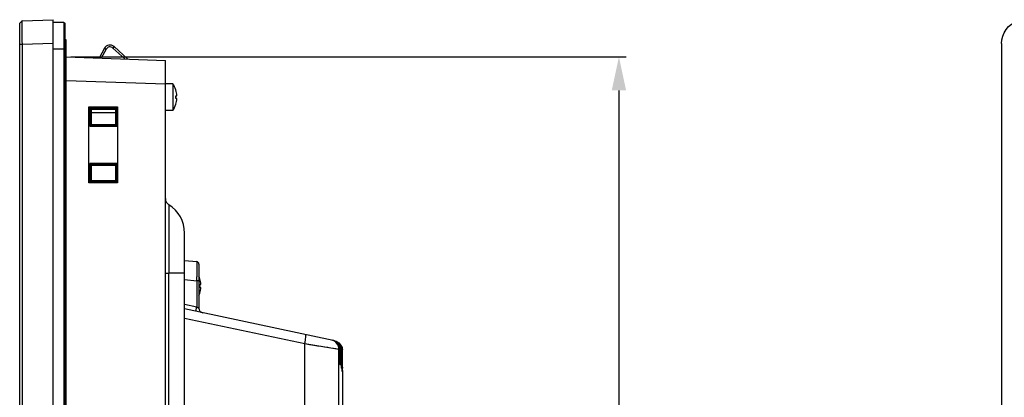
# Model space of a CAD drawing. Header units: millimetres. Extents: x 0 to 1682, y 0 to 1188.
# Tile 17 of 46: x 924 to 1130, y 740 to 819. Entities that reach past the tile are written whole.
import ezdxf

# ---------------------------------------------------------------- set-up
doc = ezdxf.new("R2010")
doc.units = ezdxf.units.MM
doc.header["$LTSCALE"] = 92.51
doc.header["$PDMODE"] = 3
doc.header["$PDSIZE"] = 8
doc.layers.get('0').update_dxf_attribs({"linetype": 'CONTINUOUS'})
doc.layers.get('Defpoints').update_dxf_attribs({"linetype": 'CONTINUOUS'})
for name, color, linetype in [('ANTI_DROP_LOCK-SHAPE', 7, 'CONTINUOUS'), ('GASKET_TOPRC19_REV03_VIEW-SHAPE', 7, 'CONTINUOUS'), ('ISO7045-M3X6-4_8-SHAPE', 7, 'CONTINUOUS'), ('RC1900WD-FRONT_COVE7-2404-SHAPE', 7, 'CONTINUOUS'), ('REAR_CASE-RC19W-SHAPE', 7, 'CONTINUOUS'), ('REAR_COVER_RC1500WD-SHAPE', 7, 'CONTINUOUS')]:
    doc.layers.add(name, color=color, linetype=linetype)
doc.styles.get("Standard").update_dxf_attribs({"font": 'GOTHIC.TTF'})
doc.dimstyles.get("Standard").update_dxf_attribs({"dimtxt": 7, "dimasz": 7, "dimexe": 1.5, "dimexo": 1, "dimtad": 1, "dimdec": 5, "dimdsep": 46, "dimtxsty": 'Standard', "dimblk": '_FILLED', "dimblk1": '_FILLED', "dimblk2": '_FILLED', "dimcen": 0.09, "dimadec": 5, "dimazin": 2, "dimtol": 1, "dimtp": 1e-05, "dimtm": 1e-05, "dimtfac": 1, "dimtdec": 5, "dimtofl": 0, "dimtmove": 0, "dimatfit": 3, "dimldrblk": '_FILLED', "dimfxl": 1, "dimtolj": 1, "dimarcsym": 0})

# ---------------------------------------------------------------- blocks, each defined once
blk = doc.blocks.new('_FILLED')
at = {"color": 0, "linetype": 'ByBlock'}
blk.add_solid([(0, 0), (-1, 0.214), (-1, -0.214)], dxfattribs=at)
blk = doc.blocks.new('*D9')
at = {"color": 2, "lineweight": -2, "transparency": 16777216}
for p, q in [((934.9, 810.79), (1050.91, 810.79)), ((1049.41, 803.79), (1049.41, 504.97)), ((934.9, 497.97), (1050.91, 497.97))]:
    blk.add_line(p, q, dxfattribs=at)
at = {"layer": 'Defpoints', "color": 0, "transparency": 16777216}
for p in [(933.9, 810.79), (933.9, 497.97), (1049.41, 497.97)]:
    blk.add_point(p, dxfattribs=at)
at = {"color": 2, "lineweight": -2, "transparency": 16777216, "xscale": 7, "yscale": 7, "zscale": 7}
for p, rotation in [((1049.41, 810.79), 90), ((1049.41, 497.97), 270)]:
    blk.add_blockref('_FILLED', p, dxfattribs=dict(at, rotation=rotation))
at = {"color": 2, "transparency": 16777216, "insert": (1044.06, 655.91), "char_height": 9, "attachment_point": 5, "rotation": 90}
blk.add_mtext('\\A1;312.8', dxfattribs=at)

msp = doc.modelspace()

# ---------------------------------------------------------------- linework, layer by layer
at = {"layer": 'ANTI_DROP_LOCK-SHAPE', "color": 7, "linetype": 'Continuous'}
for p, q in [((943.923, 812.946), (943.656, 812.649)), ((946.202, 810.356), (943.656, 812.649)), ((946.824, 810.335), (943.923, 812.946)), ((941.915, 812.608), (940.778, 810.546)), ((942.266, 812.415), (941.226, 810.53)), ((941.915, 812.608), (942.266, 812.415))]:
    msp.add_line(p, q, dxfattribs=at)
for radius in [1.3, 0.9]:
    msp.add_arc((943.054, 811.98), radius, 47.99811, 151.11621, dxfattribs=at)
at = {"layer": 'GASKET_TOPRC19_REV03_VIEW-SHAPE', "color": 7, "linetype": 'Continuous'}
for p, q in [((933.404, 817.964), (931.204, 817.964)), ((933.404, 817.964), (933.404, 490.796)), ((933.737, 491.13), (933.737, 817.63)), ((933.74, 814.497), (933.74, 494.263)), ((933.903, 494.53), (933.903, 814.23)), ((933.737, 812.43), (931.204, 812.43)), ((933.903, 812.43), (933.74, 812.43))]:
    msp.add_line(p, q, dxfattribs=at)
msp.add_open_spline([(933.737, 817.63), (933.737, 817.715), (933.666, 817.892), (933.489, 817.964), (933.404, 817.964)], degree=3, dxfattribs=at)
msp.add_open_spline([(933.903, 814.23), (933.903, 814.284), (933.873, 814.395), (933.788, 814.473), (933.74, 814.497)], degree=3, knots=[0, 0, 0, 0, 0.4996369, 1, 1, 1, 1], dxfattribs=at)
at = {"layer": 'ISO7045-M3X6-4_8-SHAPE', "color": 7, "linetype": 'Continuous'}
for p, q in [((956.205, 805.18), (954.654, 805.18)), ((956.205, 805.18), (956.205, 799.58)), ((956.823, 803.88), (956.832, 803.88)), ((956.823, 802.68), (957.045, 802.68)), ((957.045, 802.08), (956.823, 802.08)), ((956.832, 800.88), (956.823, 800.88)), ((956.205, 799.58), (954.654, 799.58)), ((961.823, 764.38), (961.832, 764.38)), ((961.823, 763.18), (962.045, 763.18)), ((962.045, 762.58), (961.823, 762.58)), ((961.832, 761.38), (961.823, 761.38))]:
    msp.add_line(p, q, dxfattribs=at)
for centre, radius, start, end in [((952.063, 802.38), 5, 17.4576, 34.0558), ((952.063, 802.38), 4.991, 3.44603, 17.49013), ((952.063, 802.38), 4.77, 356.39388, 3.60612), ((952.063, 802.38), 5, 325.9442, 342.5424), ((952.063, 802.38), 4.991, 342.50987, 356.55397), ((957.063, 762.88), 5, 17.4576, 23.31974), ((957.063, 762.88), 4.991, 3.44603, 17.49013), ((957.063, 762.88), 5, 336.68026, 342.5424), ((957.063, 762.88), 4.77, 356.39388, 3.60612), ((957.063, 762.88), 4.991, 342.50987, 356.55397)]:
    msp.add_arc(centre, radius, start, end, dxfattribs=at)
at = {"layer": 'RC1900WD-FRONT_COVE7-2404-SHAPE', "color": 7, "linetype": 'Continuous'}
for p, q in [((924.686, 818.352), (924.204, 817.853)), ((924.204, 490.907), (924.204, 817.853)), ((924.679, 816.889), (924.679, 816.293)), ((924.686, 818.352), (931.204, 818.58)), ((931.204, 490.18), (931.204, 818.58)), ((924.686, 813.356), (924.204, 813.356)), ((924.684, 814.138), (924.686, 813.356)), ((931.204, 813.583), (924.686, 813.356)), ((924.686, 813.356), (924.686, 495.405)), ((1129.375, 813.583), (1129.375, 495.177)), ((933.903, 810.786), (954.654, 810.061)), ((954.654, 498.699), (954.654, 810.061)), ((954.654, 805.064), (933.903, 805.789)), ((938.661, 784.428), (938.661, 800.332)), ((938.661, 800.332), (944.625, 800.332)), ((944.625, 800.332), (944.625, 784.428)), ((938.871, 800.173), (938.871, 796.287)), ((938.871, 800.173), (939.119, 799.925)), ((944.557, 800.173), (938.871, 800.173)), ((939.108, 799.925), (939.108, 796.535)), ((944.298, 799.925), (939.109, 799.925)), ((939.176, 799.858), (944.239, 799.865)), ((939.176, 796.602), (939.176, 799.858)), ((944.239, 799.865), (944.298, 799.925)), ((944.239, 799.865), (944.239, 796.595)), ((944.557, 800.173), (944.298, 799.914)), ((944.298, 796.536), (944.298, 799.924)), ((944.557, 796.287), (944.557, 800.173)), ((938.871, 796.287), (939.108, 796.525)), ((938.871, 796.287), (944.557, 796.287)), ((939.109, 796.535), (944.298, 796.535)), ((944.239, 796.595), (939.176, 796.602)), ((944.239, 796.595), (944.298, 796.536)), ((944.557, 796.287), (944.309, 796.535)), ((938.871, 788.473), (938.871, 784.587)), ((938.871, 788.473), (939.119, 788.225)), ((944.557, 788.473), (938.871, 788.473)), ((939.108, 788.225), (939.108, 784.835)), ((939.176, 788.158), (939.108, 788.225)), ((944.298, 788.225), (939.109, 788.225)), ((939.176, 788.158), (944.239, 788.165)), ((939.176, 784.902), (939.176, 788.158)), ((944.239, 788.165), (944.239, 784.895)), ((944.557, 788.473), (944.298, 788.214)), ((944.298, 784.836), (944.298, 788.224)), ((944.557, 784.587), (944.557, 788.473)), ((944.625, 784.428), (938.661, 784.428)), ((938.871, 784.587), (939.108, 784.825)), ((938.871, 784.587), (944.557, 784.587)), ((939.176, 784.902), (939.109, 784.835)), ((939.109, 784.835), (944.298, 784.835)), ((944.239, 784.895), (939.176, 784.902)), ((944.239, 784.895), (944.298, 784.836)), ((944.557, 784.587), (944.309, 784.835))]:
    msp.add_line(p, q, dxfattribs=at)
msp.add_lwpolyline([(1129.375, 813.583), (1129.44, 814.375), (1129.62, 815.128), (1129.921, 815.852), (1130.33, 816.521), (1130.84, 817.116), (1131.435, 817.626), (1132.104, 818.035), (1132.828, 818.336), (1133.581, 818.516), (1134.372, 818.58)], dxfattribs=at)
msp.add_ellipse((856.967, 802.38), major_axis=(410.607, 0), ratio=0.0079983, start_param=-1.3692209, end_param=-1.3566201, dxfattribs=at)
for points, knots in [([(924.686, 818.352), (924.678, 818.352), (924.694, 818.301), (924.676, 818.248), (924.684, 818.119), (924.679, 817.959), (924.68, 817.748), (924.679, 817.388), (924.679, 817.096), (924.679, 816.889)], [0, 0, 0, 0, 0.0165706, 0.0657529, 0.1470697, 0.2599422, 0.4031867, 0.5753489, 1, 1, 1, 1]), ([(924.679, 816.293), (924.679, 816.128), (924.68, 815.409), (924.682, 814.691), (924.684, 814.138)], [0, 0, 0, 0, 0.2297098, 1, 1, 1, 1])]:
    msp.add_open_spline(points, degree=3, knots=knots, dxfattribs=at)
at = {"layer": 'REAR_CASE-RC19W-SHAPE', "color": 7, "linetype": 'Continuous'}
for p, q in [((955.359, 779.866), (955.359, 766.114)), ((955.36, 779.726), (955.36, 778.68)), ((955.359, 776.719), (955.359, 772.47)), ((958.654, 530.833), (958.654, 773.928)), ((955.359, 767.458), (955.359, 765.519)), ((954.654, 765.519), (955.359, 765.519)), ((955.359, 731.18), (955.359, 765.515)), ((958.654, 765.515), (955.359, 765.515))]:
    msp.add_line(p, q, dxfattribs=at)
for points in [[(955.36, 778.68), (955.359, 777.818), (955.359, 776.719)], [(955.359, 772.47), (955.36, 770.919), (955.359, 769.277), (955.359, 767.458)]]:
    msp.add_lwpolyline(points, dxfattribs=at)
for centre, radius, start, end in [((956.154, 781.139), 1.5, 179.99437, 238.03153), ((956.154, 781.139), 1.5, 199.34576, 238.03447), ((951.654, 773.928), 7, 0, 58.03451)]:
    msp.add_arc(centre, radius, start, end, dxfattribs=at)
at = {"layer": 'REAR_COVER_RC1500WD-SHAPE', "color": 7, "linetype": 'Continuous'}
for p, q in [((958.654, 766.54), (958.654, 768.18)), ((958.654, 768.18), (961.197, 767.958)), ((961.654, 767.459), (961.654, 758.241)), ((958.654, 764.195), (961.197, 763.973)), ((961.197, 763.973), (961.197, 758.532)), ((961.654, 763.973), (961.197, 763.973)), ((958.654, 759.073), (961.197, 758.532)), ((989.679, 751.474), (958.654, 758.069)), ((961.197, 758.532), (961.654, 758.241)), ((983.751, 750.734), (958.654, 756.069)), ((983.751, 737.252), (983.751, 750.734)), ((990.91, 749.593), (983.751, 750.734)), ((990.91, 736.556), (990.91, 749.593)), ((991.152, 749.541), (990.91, 749.593)), ((991.152, 747.468), (991.152, 749.541)), ((991.265, 747.333), (991.265, 749.518)), ((991.435, 749.481), (991.265, 749.518)), ((991.435, 746.74), (991.435, 749.481)), ((991.507, 746.606), (991.507, 749.466)), ((991.602, 749.446), (991.507, 749.466)), ((991.602, 746.016), (991.602, 749.446)), ((991.633, 745.883), (991.633, 749.439)), ((991.148, 747.337), (991.265, 747.333)), ((991.239, 746.335), (991.237, 746.337)), ((991.43, 746.609), (991.507, 746.606)), ((991.491, 745.607), (991.49, 745.609)), ((991.602, 745.825), (991.602, 746.016)), ((991.627, 744.884), (991.627, 744.886)), ((991.633, 745.883), (991.633, 745.675)), ((991.654, 744.884), (991.654, 599.911))]:
    msp.add_line(p, q, dxfattribs=at)
for points in [[(961.622, 758.261), (961.639, 758.251), (961.65, 758.244), (961.654, 758.241)], [(990.91, 749.593), (990.807, 749.61), (990.578, 749.646), (990.233, 749.701), (989.781, 749.773), (989.224, 749.862), (988.591, 749.963), (987.921, 750.069), (987.21, 750.183), (986.461, 750.302), (985.65, 750.431), (984.74, 750.576), (983.751, 750.734)]]:
    msp.add_lwpolyline(points, dxfattribs=at)
for centre, radius, start, end in [((961.154, 767.459), 0.5, 0, 85), ((599.981, 767.874), 361.237, 359.38126, 359.51276), ((972.274, 756.195), 11.321, 168.08807, 169.08715), ((962.654, 758.241), 1, 180, 258), ((989.26, 749.511), 2.008, 68.10104, 77.96777), ((989.503, 749.456), 2.011, 58.55898, 68.12162), ((989.507, 749.466), 2, 48.76788, 58.51154), ((989.252, 749.506), 2.017, 29.3859, 48.7104), ((989.495, 749.455), 2.016, 29.37845, 48.703), ((989.59, 749.436), 2.015, 29.36553, 48.69), ((989.621, 749.429), 2.016, 29.37233, 48.69689), ((989.431, 749.48), 2.004, 0.03296, 9.93763), ((989.531, 749.466), 1.976, 0.00399, 3.09077), ((989.599, 749.445), 2.003, 0.03301, 9.93861), ((989.644, 749.439), 1.989, 1.73023, 4.17958), ((989.663, 749.439), 1.971, 0.00129, 1.7293), ((952.897, 747.333), 38.368, 359.69073, 0.00075), ((1042.969, 746.74), 51.534, 179.99971, 180.21223), ((964.939, 746.319), 26.567, 359.05369, 359.38231), ((928.971, 746.605), 62.536, 359.80999, 0.00051), ((871.205, 745.799), 120.428, 359.76703, 359.94084), ((923.326, 745.586), 68.307, 359.64009, 359.76793)]:
    msp.add_arc(centre, radius, start, end, dxfattribs=at)
for start_param, end_param in [(0.0284531, 0.0302374), (0.018624, 0.0204233), (0.0087999, 0.0106075)]:
    msp.add_ellipse((-210.046, 786.439), major_axis=(1201.697, -42.198), ratio=0.0607949, start_param=start_param, end_param=end_param, dxfattribs=at)
for points, knots in [([(961.197, 767.958), (961.205, 767.957), (961.196, 767.907), (961.211, 767.851), (961.207, 767.721), (961.213, 767.56), (961.213, 767.349), (961.215, 766.991), (961.215, 766.702), (961.215, 766.497)], [0, 0, 0, 0, 0.0172102, 0.0671499, 0.1494737, 0.2632915, 0.4071415, 0.5793685, 1, 1, 1, 1]), ([(961.215, 766.497), (961.214, 766.369), (961.213, 765.804), (961.209, 765.239), (961.205, 764.802)], [0, 0, 0, 0, 0.2267281, 1, 1, 1, 1]), ([(961.076, 757.554), (961.056, 757.558), (961.066, 757.668), (961.066, 757.799), (961.107, 758.055), (961.138, 758.236), (961.158, 758.339)], [0, 0, 0, 0, 0.079938, 0.2879115, 0.6059721, 1, 1, 1, 1]), ([(983.751, 750.734), (983.803, 750.979), (983.89, 751.433), (983.969, 751.974), (984.001, 752.324), (984.005, 752.511), (983.999, 752.62), (983.976, 752.687), (983.958, 752.69)], [0, 0, 0, 0, 0.3785604, 0.6985205, 0.8214526, 0.9138026, 0.9726713, 1, 1, 1, 1]), ([(990.91, 749.593), (990.91, 750.038), (990.594, 750.956), (989.762, 751.457), (989.327, 751.549)], [0, 0, 0, 0, 0.5000998, 1, 1, 1, 1]), ([(991.152, 749.541), (991.152, 749.986), (990.836, 750.904), (990.004, 751.405), (989.569, 751.498)], [0, 0, 0, 0, 0.5000987, 1, 1, 1, 1]), ([(991.179, 746.469), (991.166, 746.497), (991.173, 746.607), (991.155, 746.813), (991.155, 747.117), (991.152, 747.345), (991.152, 747.468)], [0, 0, 0, 0, 0.0936041, 0.3142798, 0.6312722, 1, 1, 1, 1]), ([(991.264, 747.126), (991.263, 746.952), (991.254, 746.693), (991.258, 746.431), (991.243, 746.345)], [0, 0, 0, 0, 0.6673546, 1, 1, 1, 1]), ([(991.243, 746.345), (991.242, 746.343), (991.242, 746.34), (991.24, 746.335), (991.239, 746.335)], [0, 0, 0, 0, 0.7138554, 1, 1, 1, 1]), ([(991.453, 745.742), (991.446, 745.765), (991.449, 745.849), (991.433, 746.116), (991.436, 746.362), (991.435, 746.549)], [0, 0, 0, 0, 0.0912425, 0.3053516, 1, 1, 1, 1]), ([(991.494, 745.618), (991.493, 745.615), (991.493, 745.612), (991.492, 745.607), (991.491, 745.607)], [0, 0, 0, 0, 0.7326079, 1, 1, 1, 1]), ([(991.502, 745.88), (991.502, 745.848), (991.499, 745.761), (991.5, 745.673), (991.494, 745.618)], [0, 0, 0, 0, 0.3659844, 1, 1, 1, 1]), ([(991.507, 746.398), (991.507, 746.304), (991.506, 746.183), (991.505, 746.061), (991.504, 746.033)], [0, 0, 0, 0, 0.7680559, 1, 1, 1, 1]), ([(991.61, 745.018), (991.599, 745.1), (991.613, 745.37), (991.603, 745.638), (991.602, 745.825)], [0, 0, 0, 0, 0.3049596, 1, 1, 1, 1]), ([(991.628, 744.894), (991.628, 744.892), (991.627, 744.889), (991.628, 744.884), (991.627, 744.884)], [0, 0, 0, 0, 0.7441789, 1, 1, 1, 1]), ([(991.632, 745.157), (991.631, 745.125), (991.631, 745.038), (991.631, 744.95), (991.628, 744.894)], [0, 0, 0, 0, 0.3659668, 1, 1, 1, 1])]:
    msp.add_open_spline(points, degree=3, knots=knots, dxfattribs=at)
for points in [[(990.009, 751.374), (990.217, 751.29), (990.414, 751.169), (990.582, 751.022)], [(991.179, 750.46), (991.015, 750.753), (990.767, 751.011), (990.48, 751.187)], [(991.009, 750.496), (991.174, 750.202), (991.265, 749.855), (991.265, 749.518)], [(991.405, 749.826), (991.366, 750.047), (991.289, 750.264), (991.179, 750.46)], [(991.251, 750.445), (991.4, 750.181), (991.488, 749.875), (991.504, 749.572)], [(991.572, 749.791), (991.533, 750.012), (991.456, 750.229), (991.346, 750.425)], [(991.378, 750.418), (991.52, 750.165), (991.607, 749.873), (991.628, 749.584)]]:
    msp.add_open_spline(points, degree=3, dxfattribs=at)

# ---------------------------------------------------------------- dimensions: what is measured, and where the dimension line sits
dim = msp.add_linear_dim(base=(1049.412, 497.974), p1=(933.903, 810.786), p2=(933.903, 497.974), angle=90, dimstyle='Standard', override={"dimtxt": 9, "dimdec": 1, "dimzin": 0, "dimcen": 15.138, "dimclrd": 2, "dimclre": 2, "dimclrt": 2, "dimadec": 0, "dimazin": 0, "dimtol": 0, "dimtp": 0.5, "dimtm": 0, "dimtfac": 0.5, "dimtdec": 1, "dimtzin": 0})
dim.commit()
dim.dimension.update_dxf_attribs({"geometry": '*D9', "text_midpoint": (1049.412, 655.913), "dimtype": 160})

doc.saveas('drawing.dxf')
